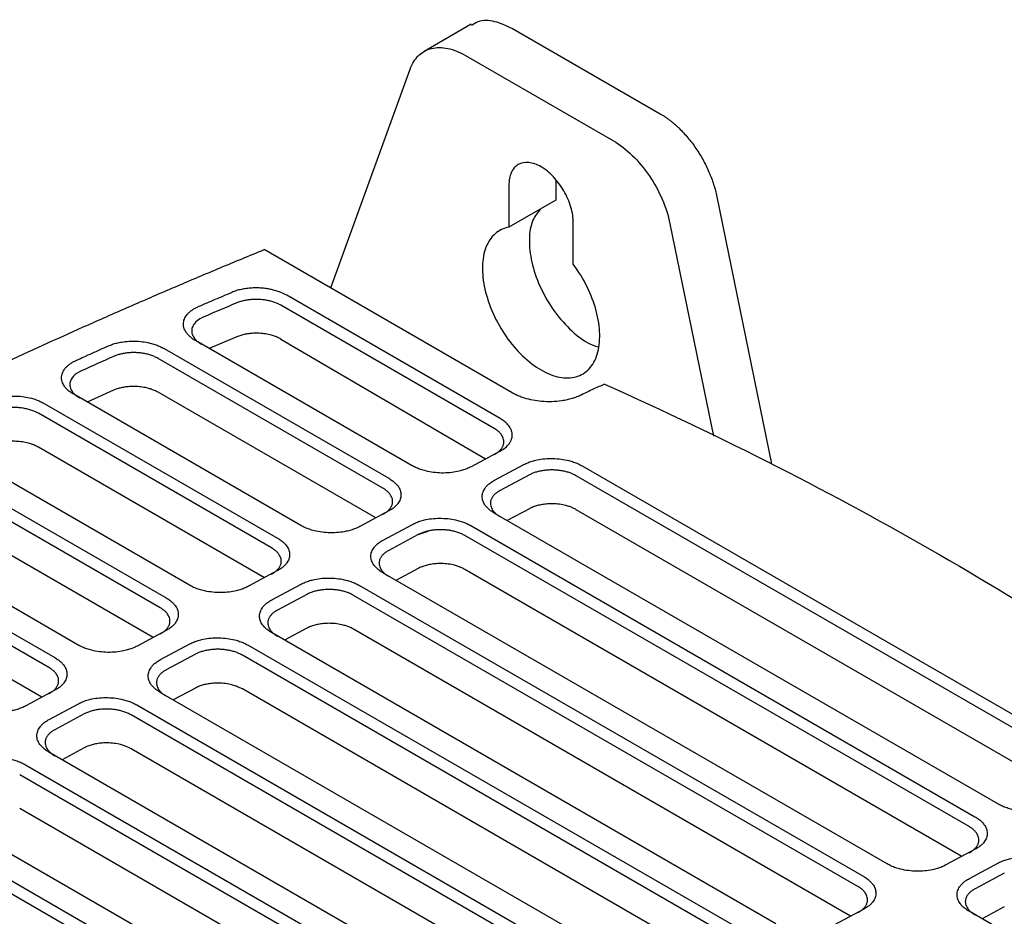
# Model space of a CAD drawing. Extents: x 95 to 1076, y 69 to 794.
# Tile 61 of 62: x 969 to 1029, y 319 to 373. Entities that reach past the tile are written whole.
import ezdxf

# ---------------------------------------------------------------- set-up
doc = ezdxf.new("R2010")
doc.units = 0
doc.layers.get('0').update_dxf_attribs({"linetype": 'CONTINUOUS'})

msp = doc.modelspace()

# ---------------------------------------------------------------- linework, layer by layer
at = {"color": 7, "linetype": 'CONTINUOUS'}
for p, q in [((996.423, 372.562), (993.587, 370.925)), ((998.919, 372.312), (1007.833, 367.166)), ((996.091, 370.679), (1005.004, 365.534)), ((987.977, 356.732), (992.751, 369.863)), ((998.702, 362.844), (998.702, 360.334)), ((1001.53, 363.178), (1001.53, 361.966)), ((1001.53, 361.966), (998.702, 360.334)), ((1011.248, 362.169), (1014.546, 346.052)), ((1002.591, 358.089), (1002.591, 360.599)), ((1008.42, 360.536), (1011.041, 347.727)), ((998.907, 350.337), (983.942, 358.976)), ((987.979, 356.738), (987.899, 356.692)), ((998.172, 348.792), (985.303, 356.221)), ((997.818, 348.194), (984.95, 355.623)), ((992.872, 345.947), (979.806, 353.49)), ((982.293, 353.719), (980.631, 353.013)), ((977.907, 353.011), (991.459, 345.188)), ((991.106, 344.59), (977.554, 352.413)), ((974.856, 350.491), (973.274, 349.78)), ((990.674, 342.796), (977.554, 350.37)), ((986.159, 342.342), (972.457, 350.252)), ((970.681, 349.702), (984.746, 341.583)), ((984.392, 340.985), (970.328, 349.104)), ((979.446, 338.737), (965.271, 346.92)), ((983.96, 339.191), (970.328, 347.061)), ((998.184, 346.829), (996.42, 345.882)), ((963.599, 346.31), (978.032, 337.978)), ((977.679, 337.38), (963.246, 345.712)), ((997.834, 345.065), (999.599, 346.013)), ((1003.122, 345.935), (1033.528, 328.382)), ((999.94, 345.394), (998.176, 344.446)), ((1033.175, 327.784), (1002.769, 345.337)), ((972.732, 335.132), (958.223, 343.508)), ((977.247, 335.586), (963.246, 343.669)), ((991.472, 343.225), (989.707, 342.277)), ((999.94, 343.351), (998.608, 342.636)), ((1032.742, 325.991), (1002.769, 343.294)), ((956.636, 342.849), (971.319, 334.373)), ((1028.228, 325.536), (997.822, 343.089)), ((970.965, 333.775), (956.283, 342.251)), ((991.121, 341.46), (992.886, 342.408)), ((996.409, 342.33), (1026.814, 324.777)), ((993.227, 341.789), (991.462, 340.841)), ((1026.461, 324.179), (996.055, 341.732)), ((970.533, 331.982), (956.283, 340.208)), ((993.227, 339.746), (991.894, 339.031)), ((1026.029, 322.386), (996.055, 339.689)), ((984.758, 339.62), (982.993, 338.672)), ((1021.514, 321.931), (991.109, 339.484)), ((984.407, 337.856), (986.172, 338.803)), ((989.695, 338.725), (1020.101, 321.173)), ((986.514, 338.184), (984.749, 337.236)), ((1019.748, 320.575), (989.342, 338.127)), ((986.514, 336.142), (985.181, 335.426)), ((978.045, 336.015), (976.28, 335.067)), ((1014.801, 318.327), (984.395, 335.879)), ((1019.316, 318.781), (989.342, 336.084)), ((977.694, 334.251), (979.459, 335.198)), ((982.982, 335.12), (1013.388, 317.568)), ((979.8, 334.579), (978.035, 333.632)), ((1013.034, 316.97), (982.629, 334.522)), ((979.8, 332.537), (978.467, 331.821)), ((971.331, 332.41), (969.566, 331.462)), ((1008.088, 314.722), (977.682, 332.275)), ((1012.602, 315.176), (982.629, 332.48)), ((970.981, 330.646), (972.746, 331.594)), ((976.269, 331.516), (1006.674, 313.963)), ((973.087, 330.974), (971.322, 330.027)), ((1006.321, 313.365), (975.915, 330.918)), ((1001.374, 311.117), (970.968, 328.67)), ((973.087, 328.932), (971.754, 328.216)), ((1005.889, 311.571), (975.915, 328.875)), ((969.555, 327.911), (999.961, 310.358)), ((999.607, 309.76), (969.202, 327.313)), ((994.661, 307.512), (964.255, 325.065)), ((999.175, 307.967), (969.202, 325.27)), ((962.842, 324.306), (993.247, 306.753)), ((992.894, 306.155), (962.488, 323.708)), ((1026.827, 322.814), (1025.062, 321.867)), ((1026.476, 321.05), (1028.241, 321.998)), ((1028.582, 321.379), (1026.817, 320.431)), ((1020.114, 319.21), (1018.349, 318.262)), ((1040.166, 311.164), (1026.464, 319.074)), ((1028.582, 319.336), (1027.25, 318.621))]:
    msp.add_line(p, q, dxfattribs=at)
for p, q in [((984.95, 353.58), (997.302, 346.355)), ((993.227, 341.789), (993.84, 342.007)), ((993.227, 341.789), (993.227, 341.789))]:
    msp.add_line(p, q)
for points, knots in [([(996.449, 372.508), (996.583, 372.596), (996.967, 372.847), (997.833, 372.818), (998.557, 372.481), (998.919, 372.312)], [0, 0, 0, 0, 0.212592, 0.606296, 1, 1, 1, 1]), ([(992.751, 369.863), (992.87, 370.192), (993.043, 370.468), (993.48, 370.889), (993.744, 371.034), (994.338, 371.179), (994.668, 371.179), (995.362, 371.034), (995.726, 370.89), (996.091, 370.679)], [0, 0, 0, 0, 0.25, 0.25, 0.5, 0.5, 0.75, 0.75, 1, 1, 1, 1]), ([(1007.833, 367.166), (1007.888, 367.134), (1007.999, 367.068), (1008.164, 366.959), (1008.328, 366.842), (1008.49, 366.718), (1008.652, 366.585), (1008.811, 366.444), (1009.101, 366.172), (1009.507, 365.734), (1009.994, 365.089), (1010.425, 364.391), (1010.726, 363.779), (1010.927, 363.283), (1011.057, 362.91), (1011.166, 362.537), (1011.221, 362.292), (1011.248, 362.169)], [0, 0, 0, 0, 0.035941, 0.071682, 0.107302, 0.142878, 0.178491, 0.214219, 0.250139, 0.375038, 0.500023, 0.624922, 0.749907, 0.812594, 0.87489, 0.937218, 1, 1, 1, 1]), ([(1005.004, 365.534), (1005.39, 365.311), (1005.776, 365.015), (1006.506, 364.307), (1006.851, 363.895), (1007.463, 363), (1007.73, 362.516), (1008.158, 361.528), (1008.32, 361.024), (1008.42, 360.536)], [0, 0, 0, 0, 0.25, 0.25, 0.5, 0.5, 0.75, 0.75, 1, 1, 1, 1]), ([(1002.591, 360.599), (1002.591, 360.893), (1002.54, 361.216), (1002.345, 361.871), (1002.201, 362.204), (1001.841, 362.827), (1001.626, 363.118), (1001.155, 363.615), (1000.901, 363.82), (1000.392, 364.114), (1000.137, 364.202), (999.667, 364.249), (999.451, 364.207), (999.091, 363.999), (998.947, 363.833), (998.752, 363.402), (998.702, 363.138), (998.702, 362.844)], [0, 0, 0, 0, 0.125, 0.125, 0.25, 0.25, 0.375, 0.375, 0.5, 0.5, 0.625, 0.625, 0.75, 0.75, 0.875, 0.875, 1, 1, 1, 1]), ([(1000.614, 361.438), (1000.442, 361.227), (1000.066, 360.767), (999.885, 359.622), (1000.028, 358.232), (1000.529, 356.752), (1001.328, 355.339), (1002.342, 354.158), (1003.311, 353.37), (1003.883, 353.18), (1004.087, 353.112)], [0, 0, 0, 0, 0.113992, 0.249254, 0.384515, 0.519776, 0.655038, 0.7903, 0.92556, 1, 1, 1, 1]), ([(998.702, 360.334), (998.387, 360.276), (998.106, 360.14), (997.638, 359.727), (997.452, 359.449), (997.195, 358.779), (997.123, 358.388), (997.101, 357.53), (997.151, 357.064), (997.368, 356.105), (997.534, 355.612), (997.967, 354.649), (998.233, 354.179), (998.838, 353.31), (999.177, 352.911), (999.892, 352.224), (1000.269, 351.936), (1001.023, 351.501), (1001.4, 351.354), (1002.116, 351.214), (1002.455, 351.222), (1003.06, 351.393), (1003.326, 351.556), (1003.758, 352.019), (1003.925, 352.32), (1004.141, 353.029), (1004.191, 353.437), (1004.17, 354.32), (1004.098, 354.794), (1003.84, 355.761), (1003.654, 356.254), (1003.187, 357.207), (1002.906, 357.667), (1002.591, 358.089)], [0, 0, 0, 0, 0.0625, 0.0625, 0.125, 0.125, 0.1875, 0.1875, 0.25, 0.25, 0.3125, 0.3125, 0.375, 0.375, 0.4375, 0.4375, 0.5, 0.5, 0.5625, 0.5625, 0.625, 0.625, 0.6875, 0.6875, 0.75, 0.75, 0.8125, 0.8125, 0.875, 0.875, 0.9375, 0.9375, 1, 1, 1, 1]), ([(932.227, 333.96), (933.054, 334.403), (934.707, 335.288), (937.195, 336.611), (939.69, 337.93), (942.193, 339.245), (945.715, 341.079), (950.783, 343.682), (955.779, 346.179), (959.664, 348.075), (961.886, 349.146), (964.151, 350.225), (966.459, 351.309), (968.813, 352.399), (971.213, 353.493), (973.66, 354.59), (976.156, 355.688), (978.702, 356.787), (981.298, 357.887), (983.058, 358.611), (983.943, 358.975)], [0, 0, 0, 0, 0.050191, 0.100381, 0.15057, 0.200756, 0.250941, 0.361595, 0.5025, 0.544799, 0.587685, 0.63116, 0.675224, 0.719874, 0.765109, 0.810927, 0.857325, 0.904304, 0.951862, 1, 1, 1, 1]), ([(980.02, 355.561), (980.346, 355.701), (981.004, 355.981), (981.664, 356.26), (981.996, 356.4)], [0, 0, 0, 0, 0.4967284, 1, 1, 1, 1]), ([(985.303, 356.221), (985.197, 356.282), (984.966, 356.394), (984.629, 356.508), (984.327, 356.581), (984.045, 356.63), (983.727, 356.663), (983.434, 356.67), (983.151, 356.66), (982.879, 356.635), (982.619, 356.591), (982.368, 356.531), (982.176, 356.472), (982.041, 356.419), (981.996, 356.4)], [2, 2, 2, 2, 2.637709, 3.269372, 3.640226, 4.012946, 4.509724, 5.004668, 5.251112, 5.716195, 6.181545, 6.415468, 6.888061, 7.127771, 7.127771, 7.127771, 7.127771]), ([(984.95, 355.623), (984.917, 355.641), (984.853, 355.677), (984.748, 355.726), (984.637, 355.772), (984.522, 355.813), (984.402, 355.85), (984.279, 355.883), (984.154, 355.91), (984.027, 355.933), (983.9, 355.95), (983.774, 355.963), (983.62, 355.974), (983.432, 355.977), (983.207, 355.969), (982.973, 355.944), (982.738, 355.902), (982.506, 355.842), (982.365, 355.789), (982.293, 355.762)], [0, 0, 0, 0, 0.046138, 0.092537, 0.13907, 0.185609, 0.232024, 0.278187, 0.323973, 0.36926, 0.413934, 0.45789, 0.501031, 0.57335, 0.651057, 0.733504, 0.819846, 0.909062, 1, 1, 1, 1]), ([(979.806, 353.49), (979.771, 353.511), (979.701, 353.552), (979.605, 353.619), (979.516, 353.688), (979.435, 353.759), (979.361, 353.834), (979.296, 353.911), (979.19, 354.055), (979.086, 354.274), (979.064, 354.569), (979.148, 354.859), (979.311, 355.084), (979.487, 355.249), (979.643, 355.364), (979.819, 355.47), (979.953, 355.531), (980.02, 355.561)], [0, 0, 0, 0, 0.036056, 0.071789, 0.10733, 0.142811, 0.178366, 0.214128, 0.250226, 0.375002, 0.500045, 0.624803, 0.749841, 0.812599, 0.874754, 0.936993, 1, 1, 1, 1]), ([(980.32, 354.924), (980.291, 354.911), (980.236, 354.887), (980.051, 354.794), (979.811, 354.624), (979.616, 354.354), (979.563, 354.117), (979.585, 353.929), (979.634, 353.787), (979.717, 353.647), (979.832, 353.512), (979.978, 353.384), (980.099, 353.309), (980.16, 353.271)], [0, 0, 0, 0, 0.03389, 0.064382, 0.228417, 0.38456, 0.532812, 0.608479, 0.685024, 0.762448, 0.840751, 0.919935, 1, 1, 1, 1]), ([(984.95, 353.58), (984.916, 353.599), (984.848, 353.636), (984.739, 353.688), (984.624, 353.735), (984.504, 353.777), (984.309, 353.836), (984.026, 353.898), (983.683, 353.934), (983.367, 353.938), (983.082, 353.919), (982.803, 353.877), (982.533, 353.811), (982.374, 353.75), (982.293, 353.719)], [0, 0, 0, 0, 0.048446, 0.096523, 0.144467, 0.192518, 0.240914, 0.370282, 0.499838, 0.597025, 0.694412, 0.796568, 0.89767, 1, 1, 1, 1]), ([(974.548, 353.168), (974.588, 353.185), (974.668, 353.22), (974.795, 353.265), (974.926, 353.307), (975.062, 353.343), (975.203, 353.375), (975.444, 353.42), (975.795, 353.459), (976.258, 353.46), (976.717, 353.415), (977.108, 353.333), (977.426, 353.234), (977.682, 353.133), (977.832, 353.052), (977.907, 353.011)], [0, 0, 0, 0, 0.041944, 0.083571, 0.125044, 0.166526, 0.208182, 0.250173, 0.37496, 0.500035, 0.624827, 0.749892, 0.833301, 0.916249, 1, 1, 1, 1]), ([(972.62, 352.301), (972.939, 352.445), (973.58, 352.735), (974.224, 353.023), (974.548, 353.168)], [0, 0, 0, 0, 0.496628, 1, 1, 1, 1]), ([(977.554, 352.413), (977.52, 352.432), (977.451, 352.47), (977.341, 352.521), (977.226, 352.568), (977.107, 352.61), (976.985, 352.646), (976.861, 352.678), (976.735, 352.705), (976.607, 352.726), (976.48, 352.743), (976.352, 352.755), (976.188, 352.765), (975.985, 352.767), (975.745, 352.753), (975.508, 352.723), (975.277, 352.677), (975.056, 352.615), (974.923, 352.561), (974.856, 352.533)], [0, 0, 0, 0, 0.048215, 0.095898, 0.143047, 0.189662, 0.235745, 0.281296, 0.326313, 0.370798, 0.414751, 0.458172, 0.501061, 0.581499, 0.663023, 0.745634, 0.829333, 0.914121, 1, 1, 1, 1]), ([(972.457, 350.252), (972.422, 350.272), (972.353, 350.314), (972.258, 350.379), (972.171, 350.447), (972.09, 350.517), (972.018, 350.59), (971.952, 350.666), (971.847, 350.807), (971.742, 351.023), (971.713, 351.313), (971.789, 351.599), (971.942, 351.823), (972.109, 351.987), (972.258, 352.102), (972.427, 352.209), (972.555, 352.27), (972.62, 352.301)], [0, 0, 0, 0, 0.036046, 0.071779, 0.107326, 0.142814, 0.178374, 0.214133, 0.250219, 0.375007, 0.500043, 0.624791, 0.749846, 0.812591, 0.874756, 0.937005, 1, 1, 1, 1]), ([(972.93, 351.668), (972.909, 351.658), (972.868, 351.64), (972.635, 351.521), (972.323, 351.266), (972.208, 350.928), (972.236, 350.691), (972.285, 350.549), (972.367, 350.409), (972.482, 350.275), (972.628, 350.147), (972.749, 350.071), (972.81, 350.033)], [0, 0, 0, 0, 0.025862, 0.049664, 0.295008, 0.524594, 0.601426, 0.679217, 0.757969, 0.837683, 0.91836, 1, 1, 1, 1]), ([(977.554, 350.37), (977.519, 350.389), (977.449, 350.428), (977.336, 350.481), (977.218, 350.529), (977.094, 350.572), (976.894, 350.631), (976.607, 350.692), (976.247, 350.727), (975.903, 350.727), (975.599, 350.699), (975.323, 350.648), (975.076, 350.581), (974.929, 350.521), (974.856, 350.491)], [0, 0, 0, 0, 0.049021, 0.097643, 0.146118, 0.194705, 0.243659, 0.371744, 0.500023, 0.609341, 0.718855, 0.812754, 0.905857, 1, 1, 1, 1]), ([(1004.479, 350.863), (1004.365, 350.813), (1004.133, 350.712), (1003.784, 350.553), (1003.425, 350.384), (1003.186, 350.267), (1003.064, 350.207)], [0, 0, 0, 0, 0.2354226, 0.4805161, 0.7353536, 1, 1, 1, 1]), ([(967.277, 349.839), (967.317, 349.857), (967.397, 349.893), (967.524, 349.941), (967.656, 349.985), (967.792, 350.024), (967.934, 350.057), (968.177, 350.105), (968.533, 350.148), (969.003, 350.153), (969.47, 350.11), (969.867, 350.028), (970.192, 349.929), (970.452, 349.826), (970.604, 349.743), (970.681, 349.702)], [0, 0, 0, 0, 0.041954, 0.083581, 0.125048, 0.166524, 0.208179, 0.250178, 0.374971, 0.500036, 0.624819, 0.749889, 0.833306, 0.916242, 1, 1, 1, 1]), ([(1003.064, 350.207), (1003.021, 350.186), (1002.935, 350.146), (1002.8, 350.09), (1002.659, 350.039), (1002.514, 349.992), (1002.364, 349.951), (1002.21, 349.914), (1002.05, 349.883), (1001.748, 349.834), (1001.289, 349.793), (1000.7, 349.811), (1000.147, 349.886), (999.718, 349.993), (999.385, 350.108), (999.133, 350.214), (998.983, 350.296), (998.907, 350.337)], [0, 0, 0, 0, 0.037696, 0.075023, 0.112101, 0.149051, 0.185998, 0.223065, 0.260373, 0.298044, 0.430835, 0.563749, 0.680666, 0.7977, 0.865179, 0.93237, 1, 1, 1, 1]), ([(970.328, 349.104), (970.293, 349.123), (970.223, 349.162), (970.111, 349.214), (969.995, 349.261), (969.874, 349.303), (969.75, 349.34), (969.623, 349.372), (969.495, 349.398), (969.365, 349.42), (969.235, 349.436), (969.105, 349.448), (968.938, 349.457), (968.733, 349.457), (968.49, 349.442), (968.251, 349.409), (968.018, 349.359), (967.795, 349.294), (967.661, 349.237), (967.594, 349.208)], [0, 0, 0, 0, 0.048139, 0.09576, 0.142864, 0.189451, 0.235521, 0.281074, 0.32611, 0.370629, 0.414632, 0.458119, 0.50109, 0.581075, 0.662325, 0.744842, 0.828626, 0.913678, 1, 1, 1, 1]), ([(998.184, 346.829), (998.297, 346.89), (998.5, 347.023), (998.696, 347.221), (998.812, 347.4), (998.883, 347.569), (998.917, 347.762), (998.899, 347.939), (998.846, 348.111), (998.778, 348.243), (998.664, 348.401), (998.52, 348.551), (998.339, 348.69), (998.215, 348.767), (998.172, 348.792)], [2, 2, 2, 2, 2.678494, 3.342943, 3.740342, 4.138723, 4.673085, 5.209975, 5.479141, 5.990884, 6.245691, 6.75456, 7.263816, 7.524601, 7.524601, 7.524601, 7.524601]), ([(997.818, 346.618), (997.85, 346.635), (997.913, 346.67), (997.999, 346.727), (998.077, 346.786), (998.147, 346.848), (998.208, 346.912), (998.261, 346.978), (998.306, 347.045), (998.342, 347.113), (998.37, 347.182), (998.39, 347.251), (998.401, 347.32), (998.407, 347.413), (998.394, 347.531), (998.346, 347.673), (998.265, 347.813), (998.15, 347.949), (998.003, 348.079), (997.88, 348.155), (997.818, 348.194)], [0, 0, 0, 0, 0.043831, 0.087255, 0.130272, 0.172882, 0.215086, 0.256883, 0.298273, 0.339257, 0.379835, 0.420006, 0.459772, 0.499132, 0.579175, 0.660591, 0.74338, 0.827544, 0.913083, 1, 1, 1, 1]), ([(970.328, 347.061), (970.292, 347.081), (970.222, 347.12), (970.107, 347.173), (969.986, 347.222), (969.86, 347.266), (969.656, 347.325), (969.364, 347.386), (968.999, 347.419), (968.651, 347.417), (968.344, 347.386), (968.066, 347.332), (967.815, 347.261), (967.668, 347.198), (967.594, 347.166)], [0, 0, 0, 0, 0.048977, 0.0975473, 0.1459732, 0.1945197, 0.2434496, 0.3716364, 0.5000222, 0.6083658, 0.7169104, 0.8114703, 0.9051885, 1, 1, 1, 1]), ([(999.599, 346.013), (999.639, 346.033), (999.717, 346.074), (999.844, 346.129), (999.976, 346.179), (1000.114, 346.223), (1000.258, 346.263), (1000.506, 346.32), (1000.873, 346.374), (1001.362, 346.389), (1001.851, 346.352), (1002.269, 346.271), (1002.61, 346.17), (1002.883, 346.064), (1003.042, 345.978), (1003.122, 345.935)], [0, 0, 0, 0, 0.041979, 0.083602, 0.125051, 0.166511, 0.208165, 0.250194, 0.374984, 0.50004, 0.624827, 0.749879, 0.833328, 0.916227, 1, 1, 1, 1]), ([(996.42, 345.882), (996.38, 345.861), (996.301, 345.82), (996.174, 345.765), (996.041, 345.714), (995.903, 345.669), (995.758, 345.628), (995.509, 345.57), (995.141, 345.514), (994.649, 345.496), (994.156, 345.531), (993.734, 345.61), (993.389, 345.711), (993.113, 345.817), (992.953, 345.903), (992.872, 345.947)], [0, 0, 0, 0, 0.042047, 0.08372, 0.125194, 0.166647, 0.208256, 0.250196, 0.375108, 0.500046, 0.624955, 0.749881, 0.833479, 0.916358, 1, 1, 1, 1]), ([(1002.769, 345.337), (1002.736, 345.355), (1002.67, 345.392), (1002.564, 345.442), (1002.453, 345.487), (1002.339, 345.528), (1002.221, 345.565), (1002.1, 345.596), (1001.977, 345.623), (1001.853, 345.646), (1001.727, 345.663), (1001.602, 345.677), (1001.476, 345.685), (1001.31, 345.691), (1001.102, 345.688), (1000.853, 345.666), (1000.607, 345.626), (1000.369, 345.568), (1000.141, 345.491), (1000.008, 345.427), (999.94, 345.394)], [0, 0, 0, 0, 0.043785, 0.087203, 0.130252, 0.172935, 0.21525, 0.257197, 0.298778, 0.339992, 0.380839, 0.421319, 0.461433, 0.501181, 0.57989, 0.66037, 0.742619, 0.82664, 0.912434, 1, 1, 1, 1]), ([(991.459, 345.188), (991.497, 345.165), (991.573, 345.12), (991.676, 345.047), (991.771, 344.972), (991.857, 344.893), (991.935, 344.812), (992.048, 344.672), (992.161, 344.465), (992.211, 344.192), (992.166, 343.92), (992.04, 343.689), (991.873, 343.502), (991.694, 343.353), (991.546, 343.268), (991.472, 343.225)], [0, 0, 0, 0, 0.042049, 0.083723, 0.125198, 0.16665, 0.208257, 0.250195, 0.375097, 0.500045, 0.624937, 0.749883, 0.833481, 0.916361, 1, 1, 1, 1]), ([(997.822, 343.089), (997.784, 343.112), (997.708, 343.158), (997.604, 343.231), (997.509, 343.307), (997.423, 343.386), (997.346, 343.468), (997.234, 343.61), (997.122, 343.818), (997.078, 344.093), (997.127, 344.367), (997.258, 344.598), (997.428, 344.786), (997.61, 344.936), (997.759, 345.022), (997.834, 345.065)], [0, 0, 0, 0, 0.04198, 0.083602, 0.125051, 0.166509, 0.208163, 0.250194, 0.374966, 0.500038, 0.624822, 0.749876, 0.833334, 0.916235, 1, 1, 1, 1]), ([(991.106, 343.014), (991.137, 343.031), (991.2, 343.066), (991.286, 343.122), (991.364, 343.181), (991.433, 343.243), (991.495, 343.307), (991.548, 343.372), (991.592, 343.439), (991.629, 343.508), (991.657, 343.576), (991.677, 343.646), (991.689, 343.715), (991.694, 343.808), (991.681, 343.926), (991.634, 344.067), (991.553, 344.208), (991.438, 344.344), (991.291, 344.474), (991.168, 344.551), (991.106, 344.59)], [0, 0, 0, 0, 0.04365, 0.086926, 0.129828, 0.172355, 0.21451, 0.25629, 0.297697, 0.33873, 0.379391, 0.419678, 0.459592, 0.499133, 0.578758, 0.659923, 0.742628, 0.826876, 0.912666, 1, 1, 1, 1]), ([(998.176, 344.446), (998.143, 344.428), (998.08, 344.393), (997.993, 344.336), (997.915, 344.276), (997.845, 344.214), (997.784, 344.15), (997.731, 344.084), (997.686, 344.016), (997.651, 343.948), (997.623, 343.879), (997.604, 343.81), (997.592, 343.741), (997.587, 343.648), (997.601, 343.53), (997.649, 343.389), (997.731, 343.249), (997.846, 343.114), (997.992, 342.985), (998.114, 342.909), (998.176, 342.871)], [0, 0, 0, 0, 0.044199, 0.087958, 0.131275, 0.174152, 0.216588, 0.258583, 0.300138, 0.341253, 0.381927, 0.422161, 0.461955, 0.50131, 0.58112, 0.662251, 0.744704, 0.828479, 0.913577, 1, 1, 1, 1]), ([(1002.769, 343.294), (1002.738, 343.311), (1002.677, 343.345), (1002.579, 343.392), (1002.476, 343.436), (1002.369, 343.476), (1002.257, 343.512), (1002.058, 343.567), (1001.759, 343.626), (1001.379, 343.655), (1001.024, 343.646), (1000.711, 343.608), (1000.424, 343.545), (1000.164, 343.461), (1000.015, 343.388), (999.94, 343.351)], [0, 0, 0, 0, 0.040772, 0.081207, 0.121468, 0.161719, 0.202128, 0.242857, 0.371347, 0.500028, 0.605217, 0.710599, 0.807305, 0.90302, 1, 1, 1, 1]), ([(992.886, 342.408), (992.925, 342.429), (993.004, 342.469), (993.13, 342.524), (993.262, 342.574), (993.4, 342.619), (993.545, 342.658), (993.793, 342.715), (994.159, 342.769), (994.649, 342.784), (995.138, 342.747), (995.555, 342.666), (995.896, 342.565), (996.169, 342.459), (996.329, 342.373), (996.409, 342.33)], [0, 0, 0, 0, 0.041979, 0.083602, 0.125051, 0.166511, 0.208165, 0.250194, 0.374984, 0.50004, 0.624827, 0.749879, 0.833328, 0.916227, 1, 1, 1, 1]), ([(989.707, 342.277), (989.667, 342.256), (989.588, 342.215), (989.461, 342.16), (989.328, 342.109), (989.189, 342.064), (989.045, 342.024), (988.796, 341.965), (988.428, 341.909), (987.935, 341.891), (987.442, 341.926), (987.02, 342.005), (986.676, 342.106), (986.4, 342.212), (986.24, 342.298), (986.159, 342.342)], [0, 0, 0, 0, 0.042043, 0.083715, 0.125189, 0.166643, 0.208253, 0.250196, 0.37511, 0.500046, 0.624949, 0.749882, 0.833481, 0.91636, 1, 1, 1, 1]), ([(996.055, 341.732), (996.022, 341.751), (995.957, 341.787), (995.85, 341.837), (995.74, 341.882), (995.625, 341.923), (995.507, 341.96), (995.387, 341.991), (995.264, 342.018), (995.139, 342.041), (995.014, 342.059), (994.888, 342.072), (994.763, 342.08), (994.597, 342.086), (994.388, 342.083), (994.14, 342.061), (993.893, 342.021), (993.655, 341.963), (993.428, 341.887), (993.294, 341.822), (993.227, 341.789)], [0, 0, 0, 0, 0.043785, 0.087203, 0.130252, 0.172935, 0.21525, 0.257197, 0.298778, 0.339992, 0.380839, 0.421319, 0.461433, 0.501181, 0.57989, 0.66037, 0.742619, 0.82664, 0.912434, 1, 1, 1, 1]), ([(984.746, 341.583), (984.784, 341.56), (984.859, 341.515), (984.963, 341.442), (985.058, 341.367), (985.144, 341.288), (985.221, 341.207), (985.334, 341.067), (985.448, 340.861), (985.497, 340.587), (985.453, 340.315), (985.327, 340.085), (985.16, 339.898), (984.98, 339.749), (984.832, 339.663), (984.758, 339.62)], [0, 0, 0, 0, 0.04205, 0.083725, 0.125199, 0.166651, 0.208257, 0.250195, 0.375099, 0.500045, 0.624937, 0.749883, 0.833482, 0.916362, 1, 1, 1, 1]), ([(991.109, 339.484), (991.071, 339.507), (990.994, 339.553), (990.891, 339.626), (990.795, 339.702), (990.709, 339.781), (990.633, 339.864), (990.521, 340.005), (990.409, 340.213), (990.364, 340.489), (990.414, 340.762), (990.545, 340.994), (990.715, 341.181), (990.897, 341.331), (991.046, 341.417), (991.121, 341.46)], [0, 0, 0, 0, 0.04198, 0.083602, 0.125051, 0.166509, 0.208163, 0.250194, 0.374966, 0.500038, 0.624822, 0.749876, 0.833334, 0.916235, 1, 1, 1, 1]), ([(984.392, 339.409), (984.424, 339.426), (984.487, 339.461), (984.573, 339.517), (984.65, 339.577), (984.72, 339.638), (984.781, 339.702), (984.834, 339.768), (984.879, 339.835), (984.915, 339.903), (984.943, 339.972), (984.963, 340.041), (984.975, 340.111), (984.981, 340.204), (984.968, 340.321), (984.92, 340.463), (984.839, 340.603), (984.724, 340.739), (984.577, 340.869), (984.454, 340.946), (984.392, 340.985)], [0, 0, 0, 0, 0.04369, 0.086998, 0.129926, 0.172472, 0.214637, 0.256421, 0.297824, 0.338846, 0.379488, 0.41975, 0.459631, 0.499132, 0.578942, 0.660218, 0.74296, 0.827171, 0.91285, 1, 1, 1, 1]), ([(991.462, 340.841), (991.43, 340.824), (991.366, 340.789), (991.28, 340.731), (991.202, 340.672), (991.132, 340.609), (991.07, 340.545), (991.017, 340.479), (990.973, 340.412), (990.937, 340.343), (990.91, 340.274), (990.89, 340.205), (990.879, 340.136), (990.874, 340.043), (990.887, 339.925), (990.936, 339.784), (991.017, 339.644), (991.132, 339.509), (991.278, 339.38), (991.401, 339.304), (991.462, 339.266)], [0, 0, 0, 0, 0.044199, 0.087958, 0.131275, 0.174152, 0.216588, 0.258583, 0.300138, 0.341253, 0.381927, 0.422161, 0.461955, 0.50131, 0.58112, 0.662251, 0.744704, 0.828479, 0.913577, 1, 1, 1, 1]), ([(996.055, 339.689), (996.025, 339.706), (995.964, 339.741), (995.865, 339.788), (995.763, 339.831), (995.656, 339.871), (995.544, 339.907), (995.345, 339.963), (995.045, 340.021), (994.665, 340.05), (994.31, 340.041), (993.997, 340.003), (993.71, 339.94), (993.451, 339.856), (993.302, 339.783), (993.227, 339.746)], [0, 0, 0, 0, 0.040772, 0.081207, 0.121468, 0.161719, 0.202128, 0.242857, 0.371347, 0.500028, 0.605217, 0.710599, 0.807305, 0.90302, 1, 1, 1, 1]), ([(986.172, 338.803), (986.212, 338.824), (986.29, 338.864), (986.417, 338.919), (986.549, 338.969), (986.687, 339.014), (986.831, 339.053), (987.079, 339.11), (987.446, 339.165), (987.935, 339.18), (988.424, 339.142), (988.842, 339.062), (989.183, 338.96), (989.456, 338.854), (989.615, 338.768), (989.695, 338.725)], [0, 0, 0, 0, 0.041979, 0.083602, 0.125051, 0.166511, 0.208165, 0.250194, 0.374984, 0.50004, 0.624827, 0.749879, 0.833328, 0.916227, 1, 1, 1, 1]), ([(982.993, 338.672), (982.954, 338.652), (982.874, 338.611), (982.747, 338.555), (982.615, 338.505), (982.476, 338.459), (982.331, 338.419), (982.082, 338.36), (981.714, 338.304), (981.222, 338.286), (980.729, 338.321), (980.307, 338.4), (979.963, 338.501), (979.687, 338.607), (979.526, 338.694), (979.446, 338.737)], [0, 0, 0, 0, 0.042045, 0.083717, 0.125191, 0.166645, 0.208254, 0.250196, 0.375104, 0.500046, 0.624958, 0.749881, 0.833476, 0.916356, 1, 1, 1, 1]), ([(989.342, 338.127), (989.309, 338.146), (989.243, 338.182), (989.137, 338.232), (989.026, 338.278), (988.912, 338.319), (988.794, 338.355), (988.673, 338.387), (988.55, 338.414), (988.426, 338.436), (988.301, 338.454), (988.175, 338.467), (988.049, 338.476), (987.883, 338.481), (987.675, 338.478), (987.426, 338.456), (987.18, 338.416), (986.942, 338.358), (986.714, 338.282), (986.581, 338.217), (986.514, 338.184)], [0, 0, 0, 0, 0.043785, 0.087203, 0.130252, 0.172935, 0.21525, 0.257197, 0.298778, 0.339992, 0.380839, 0.421319, 0.461433, 0.501181, 0.579889, 0.660367, 0.742616, 0.826637, 0.912432, 1, 1, 1, 1]), ([(978.032, 337.978), (978.07, 337.955), (978.146, 337.91), (978.25, 337.837), (978.345, 337.762), (978.431, 337.683), (978.508, 337.602), (978.621, 337.462), (978.735, 337.256), (978.784, 336.982), (978.739, 336.711), (978.613, 336.48), (978.446, 336.293), (978.267, 336.144), (978.119, 336.058), (978.045, 336.015)], [0, 0, 0, 0, 0.042049, 0.083723, 0.125198, 0.166649, 0.208257, 0.250195, 0.375098, 0.500045, 0.624937, 0.749883, 0.833483, 0.916363, 1, 1, 1, 1]), ([(977.679, 335.804), (977.711, 335.821), (977.774, 335.856), (977.859, 335.913), (977.937, 335.972), (978.007, 336.033), (978.068, 336.097), (978.121, 336.163), (978.166, 336.23), (978.202, 336.298), (978.23, 336.367), (978.25, 336.436), (978.262, 336.506), (978.267, 336.599), (978.255, 336.716), (978.207, 336.858), (978.126, 336.998), (978.011, 337.134), (977.864, 337.264), (977.741, 337.341), (977.679, 337.38)], [0, 0, 0, 0, 0.0436935, 0.087005, 0.1299346, 0.1724823, 0.2146482, 0.2564326, 0.2978354, 0.338857, 0.3794972, 0.4197564, 0.4596347, 0.4991321, 0.5788118, 0.6600094, 0.7427259, 0.8269626, 0.9127203, 1, 1, 1, 1]), ([(984.395, 335.879), (984.357, 335.902), (984.281, 335.948), (984.177, 336.021), (984.082, 336.097), (983.996, 336.176), (983.919, 336.259), (983.807, 336.4), (983.696, 336.608), (983.651, 336.884), (983.7, 337.157), (983.831, 337.389), (984.002, 337.576), (984.183, 337.726), (984.333, 337.812), (984.407, 337.856)], [0, 0, 0, 0, 0.04198, 0.083602, 0.125051, 0.166509, 0.208163, 0.250194, 0.374966, 0.500038, 0.624822, 0.749876, 0.833334, 0.916235, 1, 1, 1, 1]), ([(984.749, 337.236), (984.717, 337.219), (984.653, 337.184), (984.567, 337.126), (984.488, 337.067), (984.418, 337.004), (984.357, 336.94), (984.304, 336.874), (984.26, 336.807), (984.224, 336.738), (984.196, 336.669), (984.177, 336.6), (984.165, 336.531), (984.16, 336.438), (984.174, 336.32), (984.222, 336.179), (984.304, 336.039), (984.419, 335.904), (984.565, 335.775), (984.687, 335.699), (984.749, 335.661)], [0, 0, 0, 0, 0.0441995, 0.0879579, 0.1312754, 0.1741521, 0.216588, 0.2585833, 0.3001382, 0.3412527, 0.3819269, 0.4221611, 0.4619553, 0.5013097, 0.5811204, 0.6622514, 0.7447038, 0.8284786, 0.913577, 1, 1, 1, 1]), ([(989.342, 336.084), (989.311, 336.102), (989.25, 336.136), (989.152, 336.183), (989.049, 336.226), (988.942, 336.266), (988.83, 336.302), (988.632, 336.358), (988.332, 336.416), (987.952, 336.445), (987.597, 336.436), (987.284, 336.398), (986.997, 336.335), (986.737, 336.251), (986.588, 336.178), (986.514, 336.142)], [0, 0, 0, 0, 0.040772, 0.081207, 0.121468, 0.161719, 0.202128, 0.242857, 0.371347, 0.500028, 0.605217, 0.710599, 0.807305, 0.90302, 1, 1, 1, 1]), ([(979.459, 335.198), (979.498, 335.219), (979.577, 335.259), (979.703, 335.314), (979.835, 335.364), (979.974, 335.409), (980.118, 335.449), (980.366, 335.505), (980.732, 335.56), (981.222, 335.575), (981.711, 335.537), (982.129, 335.457), (982.469, 335.355), (982.743, 335.249), (982.902, 335.164), (982.982, 335.12)], [0, 0, 0, 0, 0.041979, 0.083602, 0.125051, 0.166511, 0.208165, 0.250194, 0.374984, 0.50004, 0.624827, 0.749879, 0.833328, 0.916227, 1, 1, 1, 1]), ([(976.28, 335.067), (976.24, 335.047), (976.161, 335.006), (976.034, 334.95), (975.901, 334.9), (975.762, 334.854), (975.618, 334.814), (975.369, 334.756), (975.001, 334.699), (974.508, 334.681), (974.016, 334.716), (973.593, 334.796), (973.249, 334.896), (972.973, 335.002), (972.813, 335.089), (972.732, 335.132)], [0, 0, 0, 0, 0.042045, 0.083717, 0.125191, 0.166644, 0.208254, 0.250196, 0.375115, 0.500046, 0.624949, 0.749881, 0.833483, 0.916363, 1, 1, 1, 1]), ([(971.319, 334.373), (971.357, 334.35), (971.433, 334.305), (971.536, 334.232), (971.631, 334.157), (971.717, 334.079), (971.794, 333.997), (971.907, 333.857), (972.021, 333.651), (972.07, 333.378), (972.026, 333.106), (971.9, 332.875), (971.733, 332.688), (971.553, 332.539), (971.406, 332.453), (971.331, 332.41)], [0, 0, 0, 0, 0.042054, 0.083732, 0.125207, 0.166658, 0.208262, 0.250195, 0.375091, 0.500045, 0.624936, 0.749883, 0.833491, 0.916371, 1, 1, 1, 1]), ([(982.629, 334.522), (982.596, 334.541), (982.53, 334.577), (982.423, 334.627), (982.313, 334.673), (982.198, 334.714), (982.08, 334.75), (981.96, 334.782), (981.837, 334.809), (981.713, 334.831), (981.587, 334.849), (981.462, 334.862), (981.336, 334.871), (981.17, 334.876), (980.962, 334.873), (980.713, 334.851), (980.467, 334.812), (980.228, 334.753), (980.001, 334.677), (979.868, 334.612), (979.8, 334.579)], [0, 0, 0, 0, 0.0437851, 0.0872025, 0.1302523, 0.1729346, 0.2152496, 0.2571974, 0.2987781, 0.3399918, 0.3808388, 0.4213192, 0.4614331, 0.5011807, 0.5798886, 0.6603667, 0.742616, 0.8266375, 0.9124319, 1, 1, 1, 1]), ([(970.965, 332.199), (970.997, 332.216), (971.06, 332.251), (971.146, 332.308), (971.224, 332.367), (971.293, 332.429), (971.355, 332.493), (971.408, 332.558), (971.452, 332.625), (971.489, 332.693), (971.517, 332.762), (971.537, 332.831), (971.548, 332.901), (971.554, 332.994), (971.541, 333.111), (971.494, 333.253), (971.413, 333.393), (971.298, 333.529), (971.151, 333.659), (971.028, 333.736), (970.965, 333.775)], [0, 0, 0, 0, 0.0437312, 0.0870734, 0.130027, 0.1725918, 0.2147681, 0.2565561, 0.2979557, 0.3389671, 0.3795905, 0.419826, 0.4596737, 0.4991338, 0.5787322, 0.6598808, 0.7425808, 0.8268334, 0.9126394, 1, 1, 1, 1]), ([(977.682, 332.275), (977.644, 332.297), (977.568, 332.343), (977.464, 332.416), (977.369, 332.492), (977.283, 332.571), (977.206, 332.654), (977.094, 332.795), (976.982, 333.003), (976.938, 333.279), (976.987, 333.552), (977.118, 333.784), (977.288, 333.972), (977.47, 334.121), (977.619, 334.207), (977.694, 334.251)], [0, 0, 0, 0, 0.04198, 0.083602, 0.125051, 0.166509, 0.208163, 0.250194, 0.374966, 0.500038, 0.624822, 0.749876, 0.833334, 0.916235, 1, 1, 1, 1]), ([(978.035, 333.632), (978.003, 333.614), (977.939, 333.579), (977.853, 333.522), (977.775, 333.462), (977.705, 333.4), (977.643, 333.335), (977.591, 333.269), (977.546, 333.202), (977.51, 333.133), (977.483, 333.065), (977.463, 332.995), (977.452, 332.926), (977.447, 332.833), (977.46, 332.715), (977.509, 332.574), (977.59, 332.434), (977.706, 332.299), (977.852, 332.17), (977.974, 332.094), (978.035, 332.056)], [0, 0, 0, 0, 0.044199, 0.087958, 0.131275, 0.174152, 0.216588, 0.258583, 0.300138, 0.341253, 0.381927, 0.422161, 0.461955, 0.50131, 0.58112, 0.662251, 0.744704, 0.828479, 0.913577, 1, 1, 1, 1]), ([(982.629, 332.48), (982.598, 332.497), (982.537, 332.531), (982.438, 332.578), (982.336, 332.621), (982.229, 332.661), (982.117, 332.697), (981.918, 332.753), (981.619, 332.812), (981.239, 332.84), (980.883, 332.831), (980.57, 332.793), (980.283, 332.73), (980.024, 332.647), (979.875, 332.573), (979.8, 332.537)], [0, 0, 0, 0, 0.040772, 0.081207, 0.121468, 0.161719, 0.202128, 0.242857, 0.371347, 0.500028, 0.605217, 0.710599, 0.807305, 0.90302, 1, 1, 1, 1]), ([(972.746, 331.594), (972.785, 331.614), (972.863, 331.655), (972.99, 331.709), (973.122, 331.759), (973.26, 331.804), (973.404, 331.844), (973.652, 331.901), (974.019, 331.955), (974.508, 331.97), (974.997, 331.933), (975.415, 331.852), (975.756, 331.751), (976.029, 331.644), (976.188, 331.559), (976.269, 331.516)], [0, 0, 0, 0, 0.041979, 0.083602, 0.125051, 0.166511, 0.208165, 0.250194, 0.374984, 0.50004, 0.624827, 0.749879, 0.833328, 0.916227, 1, 1, 1, 1]), ([(969.566, 331.462), (969.527, 331.442), (969.448, 331.401), (969.32, 331.345), (969.188, 331.295), (969.049, 331.249), (968.904, 331.209), (968.656, 331.151), (968.287, 331.094), (967.795, 331.077), (967.302, 331.111), (966.88, 331.191), (966.536, 331.291), (966.26, 331.398), (966.099, 331.484), (966.019, 331.527)], [0, 0, 0, 0, 0.042042, 0.083712, 0.125186, 0.16664, 0.208252, 0.250196, 0.375111, 0.500046, 0.62495, 0.749882, 0.833475, 0.916354, 1, 1, 1, 1]), ([(975.915, 330.918), (975.882, 330.936), (975.816, 330.973), (975.71, 331.022), (975.6, 331.068), (975.485, 331.109), (975.367, 331.145), (975.246, 331.177), (975.123, 331.204), (974.999, 331.226), (974.874, 331.244), (974.748, 331.257), (974.623, 331.266), (974.457, 331.272), (974.248, 331.268), (973.999, 331.246), (973.753, 331.207), (973.515, 331.148), (973.288, 331.072), (973.154, 331.007), (973.087, 330.974)], [0, 0, 0, 0, 0.043785, 0.087203, 0.130252, 0.172935, 0.21525, 0.257197, 0.298778, 0.339992, 0.380839, 0.421319, 0.461433, 0.501181, 0.579889, 0.660367, 0.742616, 0.826637, 0.912432, 1, 1, 1, 1]), ([(970.968, 328.67), (970.93, 328.693), (970.854, 328.738), (970.75, 328.811), (970.655, 328.887), (970.569, 328.967), (970.492, 329.049), (970.38, 329.19), (970.269, 329.399), (970.224, 329.674), (970.274, 329.947), (970.404, 330.179), (970.575, 330.367), (970.757, 330.516), (970.906, 330.603), (970.981, 330.646)], [0, 0, 0, 0, 0.04198, 0.083602, 0.125051, 0.166509, 0.208163, 0.250194, 0.374966, 0.500038, 0.624822, 0.749876, 0.833334, 0.916235, 1, 1, 1, 1]), ([(971.322, 330.027), (971.29, 330.009), (971.226, 329.974), (971.14, 329.917), (971.061, 329.857), (970.991, 329.795), (970.93, 329.73), (970.877, 329.664), (970.833, 329.597), (970.797, 329.529), (970.769, 329.46), (970.75, 329.39), (970.738, 329.321), (970.734, 329.228), (970.747, 329.111), (970.796, 328.969), (970.877, 328.83), (970.992, 328.694), (971.138, 328.566), (971.26, 328.489), (971.322, 328.451)], [0, 0, 0, 0, 0.044199, 0.087958, 0.131275, 0.174152, 0.216588, 0.258583, 0.300138, 0.341253, 0.381927, 0.422161, 0.461955, 0.50131, 0.58112, 0.662251, 0.744704, 0.828479, 0.913577, 1, 1, 1, 1]), ([(975.915, 328.875), (975.884, 328.892), (975.823, 328.926), (975.725, 328.973), (975.622, 329.016), (975.515, 329.056), (975.404, 329.092), (975.205, 329.148), (974.905, 329.207), (974.525, 329.235), (974.17, 329.226), (973.857, 329.188), (973.57, 329.125), (973.31, 329.042), (973.162, 328.969), (973.087, 328.932)], [0, 0, 0, 0, 0.040772, 0.081207, 0.121468, 0.161719, 0.202128, 0.242857, 0.371347, 0.500028, 0.605217, 0.710599, 0.807305, 0.90302, 1, 1, 1, 1]), ([(966.032, 327.989), (966.072, 328.009), (966.15, 328.05), (966.277, 328.104), (966.409, 328.154), (966.547, 328.199), (966.691, 328.239), (966.939, 328.296), (967.306, 328.35), (967.795, 328.365), (968.284, 328.328), (968.702, 328.247), (969.043, 328.146), (969.316, 328.04), (969.475, 327.954), (969.555, 327.911)], [0, 0, 0, 0, 0.041983, 0.083609, 0.125059, 0.166517, 0.208169, 0.250194, 0.374988, 0.50004, 0.624819, 0.749879, 0.833329, 0.916228, 1, 1, 1, 1]), ([(1031.775, 325.472), (1031.736, 325.451), (1031.657, 325.41), (1031.529, 325.355), (1031.397, 325.304), (1031.258, 325.259), (1031.113, 325.218), (1030.865, 325.16), (1030.496, 325.103), (1030.004, 325.086), (1029.511, 325.121), (1029.089, 325.2), (1028.745, 325.301), (1028.469, 325.407), (1028.308, 325.493), (1028.228, 325.536)], [0, 0, 0, 0, 0.042047, 0.08372, 0.125195, 0.166648, 0.208256, 0.250196, 0.375104, 0.500046, 0.624954, 0.749882, 0.833477, 0.916356, 1, 1, 1, 1]), ([(1026.814, 324.777), (1026.852, 324.755), (1026.928, 324.709), (1027.032, 324.637), (1027.127, 324.561), (1027.213, 324.483), (1027.29, 324.401), (1027.403, 324.261), (1027.517, 324.055), (1027.566, 323.782), (1027.522, 323.51), (1027.395, 323.279), (1027.228, 323.092), (1027.049, 322.943), (1026.901, 322.857), (1026.827, 322.814)], [0, 0, 0, 0, 0.042051, 0.083727, 0.125202, 0.166653, 0.208259, 0.250195, 0.375086, 0.500045, 0.62495, 0.749883, 0.833484, 0.916365, 1, 1, 1, 1]), ([(1026.461, 322.603), (1026.493, 322.621), (1026.556, 322.655), (1026.641, 322.712), (1026.719, 322.771), (1026.789, 322.833), (1026.85, 322.897), (1026.903, 322.962), (1026.948, 323.03), (1026.984, 323.098), (1027.012, 323.167), (1027.032, 323.236), (1027.044, 323.305), (1027.05, 323.398), (1027.037, 323.516), (1026.989, 323.658), (1026.908, 323.799), (1026.792, 323.934), (1026.646, 324.064), (1026.523, 324.141), (1026.461, 324.179)], [0, 0, 0, 0, 0.0437081, 0.0870315, 0.1299702, 0.1725245, 0.2146943, 0.2564799, 0.2978814, 0.3388988, 0.3795324, 0.4197822, 0.4596483, 0.4991311, 0.5790803, 0.6604397, 0.7432102, 0.8273931, 0.9129894, 1, 1, 1, 1]), ([(1025.062, 321.867), (1025.022, 321.846), (1024.943, 321.805), (1024.816, 321.75), (1024.683, 321.699), (1024.545, 321.654), (1024.4, 321.613), (1024.151, 321.555), (1023.783, 321.499), (1023.291, 321.481), (1022.798, 321.516), (1022.376, 321.595), (1022.031, 321.696), (1021.755, 321.802), (1021.595, 321.888), (1021.514, 321.931)], [0, 0, 0, 0, 0.042047, 0.08372, 0.125195, 0.166648, 0.208256, 0.250196, 0.375104, 0.500046, 0.624954, 0.749882, 0.833477, 0.916356, 1, 1, 1, 1]), ([(1028.241, 321.998), (1028.281, 322.018), (1028.359, 322.059), (1028.486, 322.114), (1028.618, 322.164), (1028.756, 322.208), (1028.9, 322.248), (1029.148, 322.305), (1029.515, 322.359), (1030.004, 322.374), (1030.493, 322.337), (1030.911, 322.256), (1031.252, 322.155), (1031.525, 322.049), (1031.684, 321.963), (1031.764, 321.92)], [0, 0, 0, 0, 0.041981, 0.083606, 0.125055, 0.166514, 0.208167, 0.250194, 0.37498, 0.50004, 0.624827, 0.749879, 0.833326, 0.916225, 1, 1, 1, 1]), ([(1020.101, 321.173), (1020.139, 321.15), (1020.215, 321.104), (1020.318, 321.032), (1020.413, 320.957), (1020.499, 320.878), (1020.577, 320.797), (1020.689, 320.657), (1020.803, 320.45), (1020.852, 320.177), (1020.808, 319.905), (1020.682, 319.674), (1020.515, 319.487), (1020.336, 319.338), (1020.188, 319.253), (1020.114, 319.21)], [0, 0, 0, 0, 0.042051, 0.083727, 0.125202, 0.166653, 0.208259, 0.250195, 0.375086, 0.500045, 0.62495, 0.749883, 0.833484, 0.916365, 1, 1, 1, 1]), ([(1026.464, 319.074), (1026.426, 319.097), (1026.35, 319.143), (1026.246, 319.216), (1026.151, 319.292), (1026.065, 319.371), (1025.988, 319.453), (1025.876, 319.595), (1025.764, 319.803), (1025.72, 320.078), (1025.769, 320.352), (1025.9, 320.583), (1026.07, 320.771), (1026.252, 320.921), (1026.401, 321.007), (1026.476, 321.05)], [0, 0, 0, 0, 0.041977, 0.083598, 0.125046, 0.166505, 0.208161, 0.250194, 0.374967, 0.500038, 0.624815, 0.749876, 0.833335, 0.916236, 1, 1, 1, 1]), ([(1019.748, 318.999), (1019.779, 319.016), (1019.842, 319.051), (1019.928, 319.107), (1020.006, 319.166), (1020.076, 319.228), (1020.137, 319.292), (1020.19, 319.358), (1020.235, 319.425), (1020.271, 319.493), (1020.299, 319.562), (1020.319, 319.631), (1020.331, 319.7), (1020.336, 319.793), (1020.323, 319.911), (1020.275, 320.053), (1020.194, 320.194), (1020.079, 320.33), (1019.932, 320.459), (1019.81, 320.536), (1019.748, 320.575)], [0, 0, 0, 0, 0.0437081, 0.0870315, 0.1299702, 0.1725245, 0.2146943, 0.2564799, 0.2978814, 0.3388988, 0.3795324, 0.4197822, 0.4596483, 0.4991311, 0.5790803, 0.6604397, 0.7432102, 0.8273931, 0.9129894, 1, 1, 1, 1]), ([(1026.817, 320.431), (1026.785, 320.413), (1026.721, 320.378), (1026.635, 320.321), (1026.556, 320.261), (1026.486, 320.198), (1026.425, 320.134), (1026.372, 320.068), (1026.328, 320.001), (1026.292, 319.932), (1026.265, 319.863), (1026.245, 319.794), (1026.234, 319.725), (1026.229, 319.632), (1026.243, 319.514), (1026.291, 319.373), (1026.373, 319.233), (1026.488, 319.098), (1026.634, 318.97), (1026.756, 318.894), (1026.817, 318.856)], [0, 0, 0, 0, 0.044361, 0.088252, 0.131673, 0.174623, 0.217103, 0.259113, 0.300654, 0.341724, 0.382326, 0.422457, 0.462119, 0.501312, 0.58145, 0.662777, 0.745294, 0.829003, 0.913905, 1, 1, 1, 1])]:
    msp.add_open_spline(points, degree=3, knots=knots, dxfattribs=at)
for points in [[(982.293, 355.762), (981.634, 355.484), (980.976, 355.204), (980.32, 354.924)], [(974.856, 352.533), (974.212, 352.246), (973.57, 351.958), (972.93, 351.668)], [(1004.48, 350.862), (1011.591, 347.674), (1018.347, 344.236), (1024.688, 340.575)], [(1024.688, 340.575), (1031.029, 336.914), (1036.956, 333.031), (1042.42, 328.959)]]:
    msp.add_open_spline(points, degree=3, dxfattribs=at)

doc.saveas('drawing.dxf')
